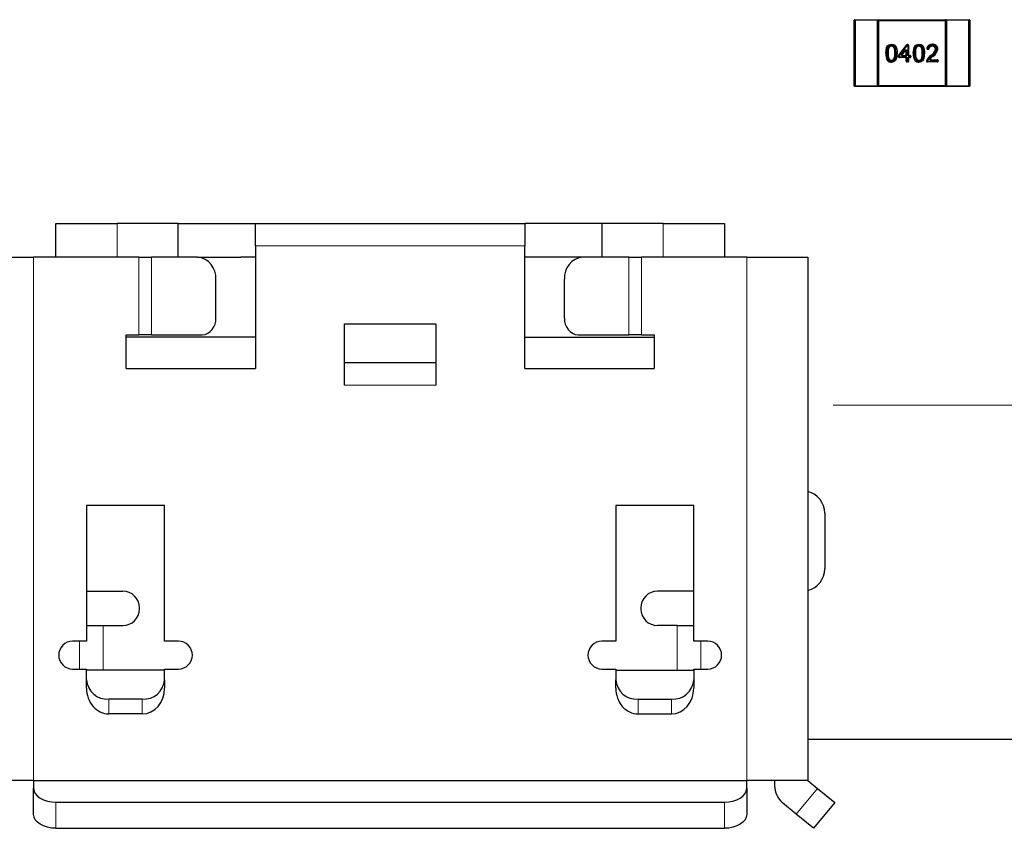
# Model space of a CAD drawing. Header units: millimetres. Extents: x 95 to 199, y 62 to 150.
# Tile 5 of 37: x 106.88 to 115.72, y 98.61 to 105.87. Entities that reach past the tile are written whole.
import ezdxf

# ---------------------------------------------------------------- set-up
doc = ezdxf.new("R2010")
doc.units = ezdxf.units.MM
doc.linetypes.add('PHANTOM', pattern=[12.7, 6.35, -1.27, 1.27, -1.27, 1.27, -1.27])

# ---------------------------------------------------------------- blocks, each defined once
blk = doc.blocks.new('SW_CENTERMARKSYMBOL_0')
at = {"color": 0, "linetype": 'Continuous', "lineweight": 18}
for p, q in [((0, 2.5), (0, 3.375)), ((0, 0), (0, 2.5)), ((-2.5, 0), (-3.375, 0)), ((0, 0), (-2.5, 0)), ((0, 0), (0, -2.5)), ((0, 0), (2.5, 0)), ((2.5, 0), (3.375, 0)), ((0, -2.5), (0, -3.375))]:
    blk.add_line(p, q, dxfattribs=at)

msp = doc.modelspace()

# ---------------------------------------------------------------- linework, layer by layer
at = {"color": 7, "linetype": 'Continuous', "lineweight": 25}
for p, q in [((114.369, 105.2793), (114.369, 105.8693)), ((114.374, 105.8743), (114.3811, 105.8743)), ((114.3811, 105.8743), (114.5769, 105.8743)), ((114.5769, 105.8743), (114.584, 105.8743)), ((114.584, 105.8743), (115.194, 105.8743)), ((114.589, 105.8693), (114.589, 105.2793)), ((115.189, 105.2793), (115.189, 105.8693)), ((115.194, 105.8743), (115.2011, 105.8743)), ((115.2011, 105.8743), (115.3969, 105.8743)), ((115.3969, 105.8743), (115.404, 105.8743)), ((115.409, 105.8693), (115.409, 105.2793)), ((115.189, 105.8643), (114.589, 105.8643)), ((114.6763, 105.6294), (114.6829, 105.6248)), ((114.7042, 105.6438), (114.7042, 105.6358)), ((114.7045, 105.6463), (114.7044, 105.6543)), ((114.7696, 105.5559), (114.8415, 105.6491)), ((114.8478, 105.6522), (114.8502, 105.6522)), ((114.8582, 105.6442), (114.8582, 105.5617)), ((114.9225, 105.6294), (114.929, 105.6248)), ((114.9503, 105.6438), (114.9503, 105.6358)), ((114.9507, 105.6463), (114.9505, 105.6543)), ((115.0329, 105.6079), (115.0287, 105.6083)), ((115.0716, 105.6543), (115.0717, 105.6463)), ((115.1208, 105.6101), (115.1128, 105.6099)), ((114.768, 105.5412), (114.768, 105.551)), ((114.8297, 105.5332), (114.776, 105.5332)), ((114.8234, 105.5928), (114.8032, 105.5666)), ((114.8096, 105.5537), (114.8297, 105.5537)), ((114.8377, 105.5617), (114.8377, 105.5879)), ((114.8377, 105.5023), (114.8377, 105.5252)), ((114.8582, 105.5252), (114.8582, 105.5023)), ((114.8662, 105.5537), (114.8708, 105.5537)), ((114.8708, 105.5332), (114.8662, 105.5332)), ((114.8788, 105.5457), (114.8788, 105.5412)), ((115.0629, 105.5148), (115.1149, 105.5148)), ((115.0764, 105.5445), (115.0712, 105.5505)), ((114.7043, 105.5002), (114.7044, 105.4922)), ((114.7044, 105.5107), (114.7044, 105.5027)), ((114.8502, 105.4943), (114.8457, 105.4943)), ((114.9504, 105.5002), (114.9505, 105.4922)), ((114.9505, 105.5107), (114.9505, 105.5027)), ((115.0191, 105.5039), (115.0204, 105.5085)), ((115.1149, 105.4943), (115.0269, 105.4943)), ((115.1229, 105.5068), (115.1229, 105.5023)), ((114.3811, 105.2743), (114.374, 105.2743)), ((114.5769, 105.2743), (114.3811, 105.2743)), ((114.584, 105.2743), (114.5769, 105.2743)), ((115.194, 105.2743), (114.584, 105.2743)), ((114.589, 105.2843), (115.189, 105.2843)), ((115.2011, 105.2743), (115.194, 105.2743)), ((115.3969, 105.2743), (115.2011, 105.2743)), ((115.404, 105.2743), (115.3969, 105.2743)), ((107.205, 103.743), (107.205, 104.043)), ((107.205, 104.043), (107.755, 104.043)), ((108.3022, 104.043), (107.755, 104.043)), ((108.3022, 103.743), (108.3022, 104.043)), ((108.3022, 104.043), (108.995, 104.043)), ((108.995, 104.043), (111.415, 104.043)), ((108.995, 103.843), (108.995, 104.043)), ((111.415, 104.043), (111.415, 103.843)), ((112.1078, 104.043), (111.415, 104.043)), ((112.1078, 103.743), (112.1078, 104.043)), ((112.655, 104.043), (112.1078, 104.043)), ((112.655, 104.043), (113.205, 104.043)), ((113.205, 104.043), (113.205, 103.743)), ((108.995, 103.843), (108.995, 102.743)), ((111.415, 102.743), (111.415, 103.843)), ((106.455, 103.743), (107.005, 103.743)), ((107.9481, 103.743), (107.005, 103.743)), ((107.9481, 103.743), (108.0628, 103.743)), ((108.4757, 103.743), (108.0628, 103.743)), ((108.4757, 103.743), (108.8651, 103.743)), ((108.995, 103.743), (108.8651, 103.743)), ((111.5449, 103.743), (111.415, 103.743)), ((111.9343, 103.743), (111.5449, 103.743)), ((112.3472, 103.743), (111.9343, 103.743)), ((112.3472, 103.743), (112.4619, 103.743)), ((113.405, 103.743), (112.4619, 103.743)), ((113.405, 103.743), (113.955, 103.743)), ((113.955, 103.743), (113.955, 99.043)), ((108.6395, 103.193), (108.6395, 103.543)), ((111.7705, 103.193), (111.7705, 103.543)), ((109.795, 103.143), (110.615, 103.143)), ((109.795, 102.593), (109.795, 103.143)), ((110.615, 103.143), (110.615, 102.593)), ((107.835, 103.043), (107.9481, 103.043)), ((107.835, 102.743), (107.835, 103.043)), ((108.0628, 103.043), (107.9481, 103.043)), ((108.0628, 103.043), (108.5166, 103.043)), ((111.8934, 103.043), (112.3472, 103.043)), ((112.4619, 103.043), (112.3472, 103.043)), ((112.4619, 103.043), (112.575, 103.043)), ((112.575, 103.043), (112.575, 102.743)), ((108.995, 103.023), (107.835, 103.023)), ((111.415, 103.023), (112.575, 103.023)), ((110.615, 102.793), (109.795, 102.793)), ((107.835, 102.743), (108.995, 102.743)), ((111.415, 102.743), (112.575, 102.743)), ((108.18, 101.513), (107.48, 101.513)), ((107.48, 101.513), (107.48, 100.293)), ((108.18, 100.293), (108.18, 101.513)), ((112.93, 101.513), (112.23, 101.513)), ((112.23, 101.513), (112.23, 100.293)), ((112.93, 100.293), (112.93, 101.513)), ((114.105, 101.443), (114.105, 100.943)), ((107.48, 100.743), (107.805, 100.743)), ((112.93, 100.743), (112.605, 100.743)), ((107.955, 100.583), (107.955, 100.593)), ((112.455, 100.593), (112.455, 100.583)), ((107.48, 100.433), (107.6293, 100.433)), ((107.6293, 100.433), (107.805, 100.433)), ((112.7807, 100.433), (112.605, 100.433)), ((112.7807, 100.433), (112.93, 100.433)), ((107.48, 100.293), (107.355, 100.293)), ((108.305, 100.293), (108.18, 100.293)), ((112.23, 100.293), (112.105, 100.293)), ((113.055, 100.293), (112.93, 100.293)), ((107.355, 100.043), (107.48, 100.043)), ((107.48, 100.043), (107.48, 100.033)), ((108.18, 100.043), (108.305, 100.043)), ((108.18, 100.033), (108.18, 100.043)), ((112.105, 100.043), (112.23, 100.043)), ((112.23, 100.043), (112.23, 100.033)), ((112.93, 100.033), (112.93, 100.043)), ((112.93, 100.043), (113.055, 100.043)), ((107.48, 99.9464), (107.48, 100.033)), ((108.18, 100.033), (107.48, 100.033)), ((108.18, 99.9464), (108.18, 100.033)), ((112.23, 100.033), (112.93, 100.033)), ((112.23, 100.033), (112.23, 99.9464)), ((112.93, 100.033), (112.93, 99.9464)), ((107.48, 99.8714), (107.48, 99.9464)), ((108.18, 99.9464), (108.18, 99.8714)), ((112.23, 99.8714), (112.23, 99.9464)), ((112.93, 99.9464), (112.93, 99.8714)), ((107.98, 99.7732), (107.68, 99.7732)), ((112.43, 99.7732), (112.73, 99.7732)), ((107.98, 99.6404), (107.68, 99.6404)), ((112.43, 99.6404), (112.73, 99.6404)), ((113.955, 99.413), (122.159, 99.413)), ((107.005, 99.043), (106.455, 99.043)), ((107.005, 99.043), (107.005, 98.9722)), ((107.005, 99.043), (113.405, 99.043)), ((113.405, 98.9722), (113.405, 99.043)), ((113.955, 99.043), (113.405, 99.043)), ((113.655, 99.043), (113.655, 98.996)), ((113.955, 99.043), (114.0411, 98.9716)), ((107.005, 98.7378), (107.005, 98.9722)), ((113.405, 98.9722), (113.405, 98.7378)), ((114.0411, 98.9716), (114.195, 98.8439)), ((107.205, 98.8475), (113.205, 98.8475)), ((113.8495, 98.7407), (113.7273, 98.8421)), ((114.195, 98.8439), (114.0035, 98.613)), ((114.0035, 98.613), (113.8495, 98.7407)), ((107.205, 98.613), (113.205, 98.613))]:
    msp.add_line(p, q, dxfattribs=at)
at = {"color": 8, "linetype": 'PHANTOM', "lineweight": 18}
for p, q in [((114.369, 105.8693), (114.3705, 105.8693)), ((114.3775, 105.8693), (114.3705, 105.8693)), ((114.3705, 105.8693), (114.3705, 105.2793)), ((114.3775, 105.8693), (114.3811, 105.8693)), ((114.3775, 105.2793), (114.3775, 105.8693)), ((114.3811, 105.8743), (114.3811, 105.8693)), ((114.5769, 105.8693), (114.3811, 105.8693)), ((114.3811, 105.8693), (114.3811, 105.2793)), ((114.5769, 105.8743), (114.5769, 105.8693)), ((114.5769, 105.2793), (114.5769, 105.8693)), ((114.5769, 105.8693), (114.5805, 105.8693)), ((114.5805, 105.8693), (114.5805, 105.2793)), ((114.5875, 105.8693), (114.5805, 105.8693)), ((114.5875, 105.2793), (114.5875, 105.8693)), ((114.589, 105.8693), (114.5875, 105.8693)), ((115.1905, 105.8693), (115.189, 105.8693)), ((115.1975, 105.8693), (115.1905, 105.8693)), ((115.1905, 105.8693), (115.1905, 105.2793)), ((115.1975, 105.2793), (115.1975, 105.8693)), ((115.2011, 105.8693), (115.1975, 105.8693)), ((115.2011, 105.8693), (115.2011, 105.8743)), ((115.2011, 105.8693), (115.2011, 105.2793)), ((115.3969, 105.8693), (115.2011, 105.8693)), ((115.3969, 105.8693), (115.3969, 105.8743)), ((115.4005, 105.8693), (115.3969, 105.8693)), ((115.3969, 105.2793), (115.3969, 105.8693)), ((115.4005, 105.8693), (115.4005, 105.2793)), ((115.4075, 105.8693), (115.4005, 105.8693)), ((115.4075, 105.2793), (115.4075, 105.8693)), ((115.409, 105.8693), (115.4075, 105.8693)), ((114.8478, 105.6442), (114.776, 105.551)), ((114.8478, 105.6442), (114.8415, 105.6491)), ((114.8478, 105.6442), (114.8478, 105.6522)), ((114.8502, 105.6442), (114.8478, 105.6442)), ((114.8502, 105.6442), (114.8502, 105.6522)), ((114.8502, 105.5617), (114.8502, 105.6442)), ((114.8502, 105.6442), (114.8582, 105.6442)), ((115.0217, 105.618), (115.0295, 105.6163)), ((115.0287, 105.6083), (115.0295, 105.6163)), ((115.0295, 105.6163), (115.0337, 105.6158)), ((115.0337, 105.6158), (115.0329, 105.6079)), ((115.0337, 105.6158), (115.0415, 105.6142)), ((114.7432, 105.5732), (114.7352, 105.5732)), ((114.7477, 105.5731), (114.7557, 105.5732)), ((114.776, 105.551), (114.768, 105.551)), ((114.776, 105.5412), (114.768, 105.5412)), ((114.776, 105.551), (114.7696, 105.5559)), ((114.776, 105.551), (114.776, 105.5412)), ((114.776, 105.5412), (114.8297, 105.5412)), ((114.776, 105.5412), (114.776, 105.5332)), ((114.7969, 105.5715), (114.8171, 105.5977)), ((114.7969, 105.5715), (114.8032, 105.5666)), ((114.8096, 105.5537), (114.8096, 105.5457)), ((114.8297, 105.5457), (114.8096, 105.5457)), ((114.8171, 105.5977), (114.8234, 105.5928)), ((114.8297, 105.5537), (114.8297, 105.5457)), ((114.8297, 105.5412), (114.8297, 105.5332)), ((114.8457, 105.5879), (114.8377, 105.5879)), ((114.8377, 105.5617), (114.8457, 105.5617)), ((114.8457, 105.5252), (114.8377, 105.5252)), ((114.8457, 105.5879), (114.8457, 105.5617)), ((114.8457, 105.5252), (114.8457, 105.5023)), ((114.8502, 105.5617), (114.8582, 105.5617)), ((114.8502, 105.5023), (114.8502, 105.5252)), ((114.8582, 105.5252), (114.8502, 105.5252)), ((114.8662, 105.5537), (114.8662, 105.5457)), ((114.8708, 105.5457), (114.8662, 105.5457)), ((114.8662, 105.5412), (114.8708, 105.5412)), ((114.8662, 105.5332), (114.8662, 105.5412)), ((114.8708, 105.5537), (114.8708, 105.5457)), ((114.8708, 105.5412), (114.8708, 105.5457)), ((114.8788, 105.5457), (114.8708, 105.5457)), ((114.8708, 105.5332), (114.8708, 105.5412)), ((114.8788, 105.5412), (114.8708, 105.5412)), ((114.9893, 105.5732), (114.9813, 105.5732)), ((114.9938, 105.5731), (115.0018, 105.5732)), ((115.0577, 105.5288), (115.0525, 105.5349)), ((115.0629, 105.5148), (115.0629, 105.5068)), ((115.1149, 105.5148), (115.1149, 105.5068)), ((114.8377, 105.5023), (114.8457, 105.5023)), ((114.8457, 105.5023), (114.8502, 105.5023)), ((114.8457, 105.4943), (114.8457, 105.5023)), ((114.8582, 105.5023), (114.8502, 105.5023)), ((114.8502, 105.4943), (114.8502, 105.5023)), ((115.0269, 105.5023), (115.0191, 105.5039)), ((115.028, 105.5061), (115.0269, 105.5023)), ((115.0269, 105.5023), (115.1149, 105.5023)), ((115.0269, 105.5023), (115.0269, 105.4943)), ((115.1149, 105.5068), (115.0629, 105.5068)), ((115.1149, 105.5023), (115.1149, 105.5068)), ((115.1229, 105.5068), (115.1149, 105.5068)), ((115.1149, 105.5023), (115.1149, 105.4943)), ((115.1149, 105.5023), (115.1229, 105.5023)), ((114.3705, 105.2793), (114.369, 105.2793)), ((114.3705, 105.2793), (114.3775, 105.2793)), ((114.3811, 105.2793), (114.3775, 105.2793)), ((114.3811, 105.2793), (114.5769, 105.2793)), ((114.3811, 105.2793), (114.3811, 105.2743)), ((114.5805, 105.2793), (114.5769, 105.2793)), ((114.5769, 105.2793), (114.5769, 105.2743)), ((114.5805, 105.2793), (114.5875, 105.2793)), ((114.5875, 105.2793), (114.589, 105.2793)), ((115.1905, 105.2793), (115.189, 105.2793)), ((115.1905, 105.2793), (115.1975, 105.2793)), ((115.2011, 105.2793), (115.1975, 105.2793)), ((115.2011, 105.2793), (115.3969, 105.2793)), ((115.2011, 105.2743), (115.2011, 105.2793)), ((115.4005, 105.2793), (115.3969, 105.2793)), ((115.3969, 105.2743), (115.3969, 105.2793)), ((115.4005, 105.2793), (115.4075, 105.2793)), ((115.409, 105.2793), (115.4075, 105.2793)), ((107.755, 104.043), (107.755, 103.743)), ((112.655, 103.743), (112.655, 104.043)), ((111.415, 103.843), (108.995, 103.843)), ((107.005, 103.743), (107.005, 99.043)), ((107.9481, 103.043), (107.9481, 103.743)), ((108.0628, 103.743), (108.0628, 103.043)), ((112.3472, 103.043), (112.3472, 103.743)), ((112.4619, 103.743), (112.4619, 103.043)), ((113.405, 99.043), (113.405, 103.743)), ((110.615, 102.593), (109.795, 102.593)), ((107.6293, 100.433), (107.6293, 100.033)), ((112.7807, 100.033), (112.7807, 100.433)), ((107.4171, 100.043), (107.4171, 100.293)), ((112.9929, 100.293), (112.9929, 100.043)), ((107.68, 99.7732), (107.68, 99.6404)), ((107.98, 99.6404), (107.98, 99.7732)), ((112.43, 99.7732), (112.43, 99.6404)), ((112.73, 99.6404), (112.73, 99.7732)), ((113.8495, 98.7407), (114.0411, 98.9716)), ((107.205, 98.8475), (107.205, 98.613)), ((113.205, 98.613), (113.205, 98.8475))]:
    msp.add_line(p, q, dxfattribs=at)
at = {"color": 7, "linetype": 'Continuous', "lineweight": 25, "flags": 128}
for points in [[(114.6531, 105.5732), (114.6531, 105.5732), (114.6606, 105.6238), (114.6691, 105.6388), (114.6793, 105.6478), (114.6917, 105.6529), (114.7044, 105.6543)], [(114.7045, 105.6463), (114.6936, 105.6451), (114.6835, 105.641), (114.6754, 105.6338), (114.668, 105.6209), (114.662, 105.5937), (114.6611, 105.5731)], [(114.7042, 105.6438), (114.7058, 105.6437), (114.7169, 105.6414), (114.7272, 105.6348), (114.7348, 105.6252), (114.7418, 105.5995), (114.7432, 105.5732)], [(114.7352, 105.5732), (114.7352, 105.5733), (114.7339, 105.5986), (114.7278, 105.6213), (114.7218, 105.6289), (114.7139, 105.634), (114.7054, 105.6358), (114.7042, 105.6358)], [(114.7044, 105.6543), (114.7045, 105.6543), (114.7213, 105.6516), (114.7332, 105.6453), (114.7425, 105.635), (114.7523, 105.6099), (114.755, 105.5916), (114.7557, 105.5732)], [(114.7477, 105.5731), (114.7445, 105.6081), (114.7357, 105.6308), (114.7283, 105.639), (114.7186, 105.644), (114.7065, 105.6462), (114.7045, 105.6463)], [(114.8993, 105.5732), (114.8993, 105.5732), (114.9067, 105.6238), (114.9153, 105.6388), (114.9255, 105.6478), (114.9378, 105.6529), (114.9505, 105.6543)], [(114.9507, 105.6463), (114.9397, 105.6451), (114.9297, 105.641), (114.9215, 105.6338), (114.9142, 105.6209), (114.9082, 105.5937), (114.9073, 105.5731)], [(114.9503, 105.6438), (114.9519, 105.6437), (114.963, 105.6414), (114.9734, 105.6348), (114.981, 105.6252), (114.988, 105.5995), (114.9893, 105.5732)], [(114.9813, 105.5732), (114.9813, 105.5733), (114.98, 105.5986), (114.974, 105.6213), (114.9679, 105.6289), (114.96, 105.634), (114.9516, 105.6358), (114.9503, 105.6358)], [(114.9505, 105.6543), (114.9506, 105.6543), (114.9674, 105.6516), (114.9793, 105.6453), (114.9886, 105.635), (114.9985, 105.6099), (115.0012, 105.5916), (115.0018, 105.5732)], [(114.9938, 105.5731), (114.9907, 105.6081), (114.9818, 105.6308), (114.9745, 105.639), (114.9648, 105.644), (114.9527, 105.6462), (114.9507, 105.6463)], [(115.0713, 105.6438), (115.0713, 105.6422), (115.0712, 105.6407), (115.0712, 105.6394), (115.0712, 105.6381), (115.0712, 105.6372), (115.0711, 105.6364), (115.0711, 105.636), (115.0711, 105.6358)], [(115.1083, 105.6097), (115.1067, 105.6097), (115.1052, 105.6098), (115.1038, 105.6098), (115.1026, 105.6098), (115.1016, 105.6099), (115.1009, 105.6099), (115.1005, 105.6099), (115.1003, 105.6099)], [(114.6736, 105.5732), (114.6735, 105.5732), (114.673, 105.5732), (114.6723, 105.5733), (114.6713, 105.5733), (114.6701, 105.5733), (114.6687, 105.5733), (114.6672, 105.5733), (114.6656, 105.5733)], [(114.6736, 105.5732), (114.6749, 105.5477), (114.6795, 105.528), (114.6849, 105.5197), (114.6927, 105.5135), (114.7002, 105.511), (114.7044, 105.5107)], [(114.7043, 105.5002), (114.7134, 105.501), (114.7238, 105.5046), (114.7324, 105.5115), (114.742, 105.529), (114.7471, 105.5566), (114.7477, 105.5731)], [(114.7557, 105.5732), (114.7557, 105.5731), (114.7496, 105.5264), (114.7384, 105.5062), (114.7276, 105.4975), (114.7149, 105.4931), (114.7044, 105.4922)], [(114.7044, 105.5107), (114.7045, 105.5107), (114.7107, 105.5114), (114.7182, 105.5148), (114.7262, 105.5226), (114.731, 105.5329), (114.7344, 105.553), (114.7352, 105.5732)], [(114.9198, 105.5732), (114.9196, 105.5732), (114.9192, 105.5732), (114.9184, 105.5733), (114.9174, 105.5733), (114.9162, 105.5733), (114.9148, 105.5733), (114.9133, 105.5733), (114.9118, 105.5733)], [(114.9198, 105.5732), (114.9211, 105.5477), (114.9257, 105.528), (114.9311, 105.5197), (114.9388, 105.5135), (114.9464, 105.511), (114.9505, 105.5107)], [(114.9504, 105.5002), (114.9596, 105.501), (114.97, 105.5046), (114.9786, 105.5115), (114.9882, 105.529), (114.9932, 105.5566), (114.9938, 105.5731)], [(115.0018, 105.5732), (115.0018, 105.5731), (114.9957, 105.5264), (114.9846, 105.5062), (114.9738, 105.4975), (114.961, 105.4931), (114.9505, 105.4922)], [(114.9505, 105.5107), (114.9506, 105.5107), (114.9569, 105.5114), (114.9644, 105.5148), (114.9724, 105.5226), (114.9772, 105.5329), (114.9806, 105.553), (114.9813, 105.5732)], [(115.0622, 105.5478), (115.0613, 105.5491), (115.0603, 105.5502), (115.0595, 105.5513), (115.0587, 105.5523), (115.0581, 105.553), (115.0577, 105.5536), (115.0574, 105.554), (115.0573, 105.5541)], [(115.0764, 105.5445), (115.067, 105.5367), (115.0577, 105.5288)], [(114.6687, 105.5076), (114.669, 105.5079), (114.67, 105.5087), (114.6716, 105.5099), (114.6737, 105.5116), (114.675, 105.5126)], [(114.9148, 105.5076), (114.9152, 105.5079), (114.9162, 105.5087), (114.9178, 105.5099), (114.9198, 105.5116), (114.9211, 105.5126)], [(115.028, 105.5061), (115.0265, 105.5065), (115.0251, 105.507), (115.0238, 105.5074), (115.0226, 105.5078), (115.0217, 105.5081), (115.021, 105.5083), (115.0205, 105.5084), (115.0204, 105.5085)], [(107.005, 98.9722), (107.0088, 98.9479), (107.0202, 98.9245), (107.0387, 98.9029), (107.0636, 98.884), (107.0939, 98.8685), (107.1285, 98.857), (107.166, 98.8499), (107.205, 98.8475)], [(113.205, 98.8475), (113.244, 98.8499), (113.2815, 98.857), (113.3161, 98.8685), (113.3464, 98.884), (113.3713, 98.9029), (113.3898, 98.9245), (113.4012, 98.9479), (113.405, 98.9722)], [(107.205, 98.613), (107.166, 98.6154), (107.1285, 98.6225), (107.0939, 98.634), (107.0636, 98.6496), (107.0387, 98.6685), (107.0202, 98.69), (107.0088, 98.7134), (107.005, 98.7378)], [(113.405, 98.7378), (113.4012, 98.7134), (113.3898, 98.69), (113.3713, 98.6685), (113.3464, 98.6496), (113.3161, 98.634), (113.2815, 98.6225), (113.244, 98.6154), (113.205, 98.613)]]:
    msp.add_lwpolyline(points, dxfattribs=at)
at = {"color": 8, "linetype": 'PHANTOM', "lineweight": 18, "flags": 128}
for points in [[(114.7044, 105.5027), (114.699, 105.5031), (114.6889, 105.5064), (114.679, 105.5143), (114.6721, 105.5249), (114.667, 105.5468), (114.6656, 105.5733)], [(114.7432, 105.5732), (114.7424, 105.5523), (114.7387, 105.5306), (114.7327, 105.5179), (114.7226, 105.5081), (114.7127, 105.5037), (114.7044, 105.5027)], [(114.9505, 105.5027), (114.9452, 105.5031), (114.9351, 105.5064), (114.9252, 105.5143), (114.9183, 105.5249), (114.9131, 105.5468), (114.9118, 105.5733)], [(114.9893, 105.5732), (114.9885, 105.5523), (114.9848, 105.5306), (114.9789, 105.5179), (114.9688, 105.5081), (114.9589, 105.5037), (114.9505, 105.5027)], [(115.0525, 105.5349), (115.0618, 105.5428), (115.0712, 105.5505)]]:
    msp.add_lwpolyline(points, dxfattribs=at)
at = {"color": 7, "linetype": 'Continuous', "lineweight": 25}
for centre, radius, start, end in [((114.374, 105.8693), 0.005, 90, 180), ((114.584, 105.8693), 0.005, 0, 90), ((115.194, 105.8693), 0.005, 90, 180), ((115.404, 105.8693), 0.005, 0, 90), ((114.7851, 105.5796), 0.1197, 155.41317, 183.01717), ((114.7736, 105.5819), 0.1003, 154.6772, 184.97001), ((114.7044, 105.6092), 0.0266, 90.5146, 143.98779), ((114.8478, 105.6442), 0.008, 90, 142.37377), ((114.8502, 105.6442), 0.008, 0, 90), ((115.0313, 105.5796), 0.1197, 155.41317, 183.01717), ((115.0197, 105.5819), 0.1003, 154.6772, 184.97001), ((114.9506, 105.6092), 0.0266, 90.5146, 143.98779), ((115.0295, 105.6163), 0.008, 167.4047, 264.28941), ((115.068, 105.6067), 0.0477, 85.69159, 166.3138), ((115.0337, 105.6158), 0.008, 264.28941, 348.43423), ((115.0684, 105.6084), 0.0275, 84.28412, 167.81918), ((115.0121, 105.6334), 0.0913, 299.67655, 345.07184), ((115.0133, 105.6324), 0.0977, 300.09875, 346.596), ((115.0732, 105.6088), 0.0271, 2.34715, 94.44833), ((115.0745, 105.608), 0.0463, 2.57399, 93.6332), ((115.0264, 105.6261), 0.0958, 301.48939, 350.37202), ((114.7619, 105.5644), 0.1092, 175.36964, 211.31433), ((114.6579, 105.6582), 0.0851, 266.789, 272.17606), ((114.7614, 105.5642), 0.1007, 174.93215, 210.83472), ((114.776, 105.551), 0.008, 142.37377, 180), ((114.776, 105.5412), 0.008, 180, 270), ((114.8096, 105.5617), 0.008, 142.37293, 270), ((114.8297, 105.5879), 0.008, 0, 142.37293), ((114.8297, 105.5617), 0.008, 270, 0), ((114.8297, 105.5252), 0.008, 0, 90), ((114.8662, 105.5617), 0.008, 180, 270), ((114.8662, 105.5252), 0.008, 90, 180), ((114.8708, 105.5457), 0.008, 0, 90), ((114.8708, 105.5412), 0.008, 270, 0), ((115.0081, 105.5644), 0.1092, 175.36964, 211.31433), ((114.904, 105.6582), 0.0851, 266.789, 272.17606), ((115.0076, 105.5642), 0.1007, 174.93215, 210.83472), ((115.1141, 105.4704), 0.1011, 124.16837, 157.89599), ((115.1191, 105.4663), 0.0994, 124.88939, 156.43526), ((115.0629, 105.5228), 0.008, 130.7959, 270), ((115.1149, 105.5068), 0.008, 0, 90), ((114.7034, 105.5391), 0.0469, 222.15182, 271.1784), ((114.8457, 105.5023), 0.008, 180, 270), ((114.8502, 105.5023), 0.008, 270, 0), ((114.9496, 105.5391), 0.0469, 222.15182, 271.1784), ((115.0269, 105.5023), 0.008, 168.23968, 270), ((115.1149, 105.5023), 0.008, 270, 0), ((114.374, 105.2793), 0.005, 180, 270), ((114.584, 105.2793), 0.005, 270, 0), ((115.194, 105.2793), 0.005, 180, 270), ((115.404, 105.2793), 0.005, 270, 0), ((108.4556, 103.5595), 0.1846, 354.88893, 83.75645), ((111.9544, 103.5595), 0.1846, 96.24355, 185.11107), ((108.5016, 103.1807), 0.1385, 276.24355, 5.11107), ((111.9084, 103.1807), 0.1385, 174.88893, 263.75645), ((113.905, 101.443), 0.2, 0, 75.52249), ((113.905, 100.943), 0.2, 284.47751, 0), ((107.805, 100.593), 0.15, 0, 90), ((112.605, 100.593), 0.15, 90, 180), ((107.805, 100.583), 0.15, 270, 0), ((112.605, 100.583), 0.15, 180, 270), ((107.355, 100.168), 0.125, 90, 270), ((108.305, 100.168), 0.125, 270, 90), ((112.105, 100.168), 0.125, 90, 270), ((113.055, 100.168), 0.125, 270, 90), ((107.6675, 99.9608), 0.1881, 184.40195, 273.81126), ((107.9925, 99.9608), 0.1881, 266.18874, 355.59805), ((112.4175, 99.9608), 0.1881, 184.40195, 273.81126), ((112.7425, 99.9608), 0.1881, 266.18874, 355.59805), ((113.855, 98.996), 0.2, 180, 230.31922)]:
    msp.add_arc(centre, radius, start, end, dxfattribs=at)
at = {"color": 8, "linetype": 'PHANTOM', "lineweight": 18}
for centre, radius, start, end in [((114.3749, 105.8699), 0.00446, 101.42175, 188.04947), ((114.382, 105.8699), 0.00446, 101.42175, 188.04947), ((114.5761, 105.8699), 0.00446, 351.95053, 78.57825), ((114.5831, 105.8699), 0.00446, 351.95053, 78.57825), ((115.1949, 105.8699), 0.00446, 101.42175, 188.04947), ((115.202, 105.8699), 0.00446, 101.42175, 188.04947), ((115.3961, 105.8699), 0.00446, 351.95053, 78.57825), ((115.4031, 105.8699), 0.00446, 351.95053, 78.57825), ((114.7042, 105.6096), 0.0342, 89.94911, 144.60767), ((114.8297, 105.5879), 0.016, 0, 142.37293), ((114.9503, 105.6096), 0.0342, 89.94911, 144.60767), ((115.0668, 105.6084), 0.0381, 82.5778, 168.17347), ((115.0685, 105.6082), 0.0357, 85.4934, 167.6912), ((115.0238, 105.628), 0.0908, 301.47726, 348.5359), ((115.074, 105.6096), 0.0343, 0.22862, 94.4123), ((115.075, 105.6085), 0.0379, 2.14773, 94.8745), ((114.8096, 105.5617), 0.016, 142.37293, 270), ((114.8297, 105.5617), 0.016, 270, 0), ((114.8297, 105.5252), 0.016, 0, 90), ((114.8662, 105.5617), 0.016, 180, 270), ((114.8662, 105.5252), 0.016, 90, 180), ((115.0629, 105.5228), 0.016, 130.7959, 270), ((114.7024, 105.5368), 0.0366, 221.35554, 272.90435), ((114.9486, 105.5368), 0.0366, 221.35554, 272.90435), ((114.3749, 105.2786), 0.00446, 171.95053, 258.57825), ((114.382, 105.2786), 0.00446, 171.95053, 258.57825), ((114.5761, 105.2786), 0.00446, 281.42175, 8.04947), ((114.5831, 105.2786), 0.00446, 281.42175, 8.04947), ((115.1949, 105.2786), 0.00446, 171.95053, 258.57825), ((115.202, 105.2786), 0.00446, 171.95053, 258.57825), ((115.3961, 105.2786), 0.00446, 281.42175, 8.04947), ((115.4031, 105.2786), 0.00446, 281.42175, 8.04947)]:
    msp.add_arc(centre, radius, start, end, dxfattribs=at)
at = {"color": 7, "linetype": 'Continuous', "lineweight": 25}
for centre, major_axis, start_param, end_param in [((107.68, 99.8714), (0, 0.2309), 1.570796, 3.141593), ((107.98, 99.8714), (0, -0.2309), 0, 1.570796), ((112.43, 99.8714), (0, 0.2309), 1.570796, 3.141593), ((112.73, 99.8714), (0, -0.2309), 0, 1.570796)]:
    msp.add_ellipse(centre, major_axis=major_axis, ratio=0.866025, start_param=start_param, end_param=end_param, dxfattribs=at)

# ---------------------------------------------------------------- block references
at = {"color": 7, "linetype": 'Continuous', "lineweight": 18}
msp.add_blockref('SW_CENTERMARKSYMBOL_0', (117.555, 102.413), dxfattribs=at)

doc.saveas('drawing.dxf')
